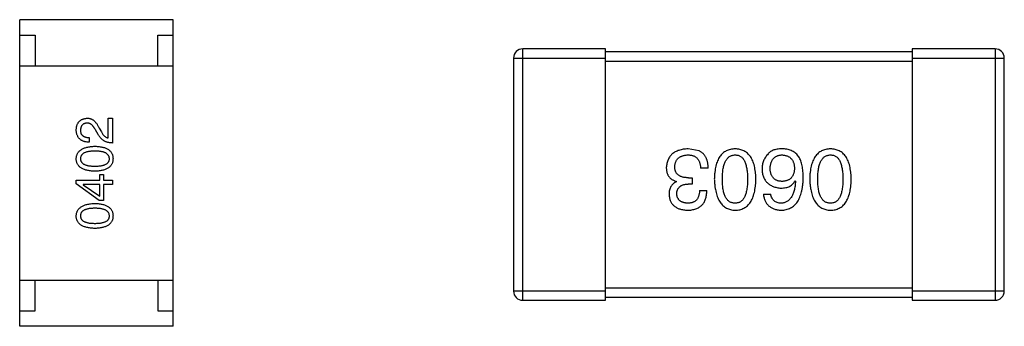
# Model space of a CAD drawing. Header units: inches. Extents: x -100 to 126, y -58 to 58.
# Tile 35 of 118: x 84.75 to 87.96, y -36.38 to -35.38. Entities that reach past the tile are written whole.
import ezdxf

# ---------------------------------------------------------------- set-up
doc = ezdxf.new("R2010")
doc.units = ezdxf.units.IN
doc.header["$LTSCALE"] = 1.21
doc.header["$MEASUREMENT"] = 0
doc.layers.get('0').update_dxf_attribs({"linetype": 'CONTINUOUS'})

msp = doc.modelspace()

# ---------------------------------------------------------------- linework, layer by layer
at = {"color": 7, "linetype": 'Continuous'}
for p, q in [((85.2485, -35.3841), (84.7485, -35.3841)), ((84.7485, -36.3841), (84.7485, -35.3841)), ((85.2485, -36.3841), (85.2485, -35.3841)), ((84.7485, -35.4341), (84.7985, -35.4341)), ((84.7985, -35.4341), (84.7985, -35.5341)), ((85.1985, -35.4341), (85.2485, -35.4341)), ((85.1985, -35.5341), (85.1985, -35.4341)), ((86.6585, -35.4793), (86.3885, -35.4793)), ((86.3885, -36.2993), (86.3885, -35.4793)), ((86.6585, -36.2993), (86.6585, -35.4793)), ((87.6585, -35.4893), (86.6585, -35.4893)), ((87.9285, -35.4793), (87.6585, -35.4793)), ((87.6585, -35.4793), (87.6585, -36.2993)), ((87.9285, -35.4793), (87.9285, -36.2993)), ((84.7485, -35.5341), (85.2485, -35.5341)), ((86.3585, -35.5093), (86.6585, -35.5093)), ((86.3585, -35.5093), (86.3585, -36.2693)), ((86.6585, -35.5193), (87.6585, -35.5193)), ((87.6585, -35.5093), (87.9585, -35.5093)), ((87.9585, -36.2693), (87.9585, -35.5093)), ((85.0371, -35.7056), (85.0508, -35.7056)), ((85.0371, -35.7699), (85.0371, -35.7056)), ((85.0508, -35.7056), (85.0508, -35.7863)), ((85.0043, -35.7587), (84.9951, -35.743)), ((85.0076, -35.7378), (85.0148, -35.7502)), ((84.9754, -35.7686), (84.9754, -35.7837)), ((86.9637, -35.8121), (86.9277, -35.8055)), ((86.9932, -35.8689), (86.9681, -35.8689)), ((84.9328, -35.9072), (85.0095, -35.9072)), ((84.9328, -35.9197), (84.9328, -35.9072)), ((85.0076, -35.9735), (84.9328, -35.9197)), ((85.0095, -35.8895), (85.022, -35.8895)), ((85.0095, -35.9072), (85.0095, -35.8895)), ((85.022, -35.8895), (85.022, -35.9072)), ((85.022, -35.9072), (85.0508, -35.9072)), ((85.0508, -35.9072), (85.0508, -35.9217)), ((86.8894, -35.9126), (86.8894, -35.9116)), ((86.9287, -35.8995), (86.9408, -35.8995)), ((86.9408, -35.8995), (86.9408, -35.9203)), ((87.2768, -35.9094), (87.2779, -35.9105)), ((85.0095, -35.9217), (84.9557, -35.9217)), ((84.9557, -35.9217), (84.9557, -35.9223)), ((84.9557, -35.9223), (85.0095, -35.9597)), ((85.0095, -35.9597), (85.0095, -35.9217)), ((85.0508, -35.9217), (85.022, -35.9217)), ((85.022, -35.9217), (85.022, -35.9735)), ((86.9408, -35.9203), (86.9277, -35.9203)), ((86.9648, -35.9411), (86.9889, -35.9411)), ((85.022, -35.9735), (85.0076, -35.9735)), ((87.1729, -35.9531), (87.197, -35.9531)), ((84.7485, -36.2341), (85.2485, -36.2341)), ((84.7985, -36.3341), (84.7985, -36.2341)), ((85.1985, -36.2341), (85.1985, -36.3341)), ((86.6585, -36.2693), (86.3585, -36.2693)), ((87.6585, -36.2593), (86.6585, -36.2593)), ((87.9585, -36.2693), (87.6585, -36.2693)), ((86.3885, -36.2993), (86.6585, -36.2993)), ((86.6585, -36.2893), (87.6585, -36.2893)), ((87.6585, -36.2993), (87.9285, -36.2993)), ((84.7485, -36.3341), (84.7985, -36.3341)), ((85.1985, -36.3341), (85.2485, -36.3341)), ((85.2485, -36.3841), (84.7485, -36.3841))]:
    msp.add_line(p, q, dxfattribs=at)
for centre, start, end in [((86.3885, -35.5093), 89.9999, 179.9999), ((87.9285, -35.5093), 359.9999, 89.9999), ((86.3885, -36.2693), 179.9999, 269.9999), ((87.9285, -36.2693), 269.9999, 359.9999)]:
    msp.add_arc(centre, 0.03, start, end, dxfattribs=at)
for points, knots in [([(84.9328, -35.743), (84.9329, -35.7416), (84.9331, -35.7388), (84.9337, -35.7347), (84.9346, -35.731), (84.9357, -35.7274), (84.937, -35.7242), (84.9386, -35.7211), (84.9405, -35.7184), (84.9426, -35.7159), (84.9449, -35.7137), (84.9475, -35.7117), (84.9504, -35.7101), (84.9535, -35.7086), (84.9568, -35.7075), (84.9604, -35.7066), (84.9642, -35.706), (84.9669, -35.7057), (84.9682, -35.7056)], [0, 0, 0, 0, 0.074847, 0.14558, 0.212628, 0.276599, 0.337792, 0.396608, 0.453638, 0.509854, 0.565589, 0.621545, 0.678777, 0.737222, 0.798388, 0.862259, 0.929312, 1, 1, 1, 1]), ([(84.9676, -35.7214), (84.9667, -35.7214), (84.9651, -35.7216), (84.9628, -35.722), (84.9606, -35.7226), (84.9586, -35.7233), (84.9568, -35.7242), (84.9551, -35.7253), (84.9535, -35.7265), (84.9521, -35.7279), (84.9509, -35.7295), (84.9498, -35.7312), (84.9489, -35.7331), (84.9481, -35.7352), (84.9475, -35.7374), (84.947, -35.7398), (84.9467, -35.7423), (84.9466, -35.7441), (84.9466, -35.745)], [0, 0, 0, 0, 0.069456, 0.136175, 0.198596, 0.258993, 0.316838, 0.37342, 0.428889, 0.48454, 0.540119, 0.597644, 0.65702, 0.718534, 0.783117, 0.851564, 0.923888, 1, 1, 1, 1]), ([(84.9951, -35.743), (84.9946, -35.7421), (84.9937, -35.7403), (84.9921, -35.7377), (84.9906, -35.7353), (84.989, -35.7331), (84.9874, -35.7311), (84.9857, -35.7292), (84.9841, -35.7276), (84.9823, -35.7261), (84.9806, -35.7248), (84.9788, -35.7238), (84.977, -35.7229), (84.9752, -35.7222), (84.9733, -35.7217), (84.9714, -35.7214), (84.9695, -35.7213), (84.9682, -35.7213), (84.9676, -35.7214)], [0, 0, 0, 0, 0.084365, 0.165386, 0.24176, 0.314729, 0.38433, 0.449952, 0.513164, 0.5734, 0.630824, 0.68644, 0.740136, 0.792605, 0.844515, 0.896112, 0.947763, 1, 1, 1, 1]), ([(84.9682, -35.7056), (84.9692, -35.7056), (84.9712, -35.7055), (84.9741, -35.7058), (84.977, -35.7063), (84.9798, -35.7071), (84.9825, -35.7082), (84.9852, -35.7095), (84.9877, -35.7111), (84.9902, -35.713), (84.9927, -35.7151), (84.995, -35.7176), (84.9973, -35.7203), (84.9995, -35.7232), (85.0016, -35.7265), (85.0037, -35.73), (85.0057, -35.7338), (85.0069, -35.7364), (85.0076, -35.7378)], [0, 0, 0, 0, 0.055083, 0.109453, 0.162685, 0.21614, 0.26961, 0.324284, 0.380202, 0.437433, 0.497084, 0.559152, 0.624288, 0.692446, 0.763862, 0.838743, 0.917269, 1, 1, 1, 1]), ([(84.9754, -35.7837), (84.9738, -35.7836), (84.9705, -35.7835), (84.9658, -35.783), (84.9614, -35.7821), (84.9573, -35.781), (84.9535, -35.7795), (84.9501, -35.7777), (84.9469, -35.7756), (84.9441, -35.7732), (84.9415, -35.7705), (84.9393, -35.7675), (84.9375, -35.7641), (84.9359, -35.7605), (84.9346, -35.7566), (84.9337, -35.7523), (84.933, -35.7478), (84.9329, -35.7446), (84.9328, -35.743)], [0, 0, 0, 0, 0.074935, 0.145873, 0.212498, 0.27598, 0.33603, 0.394042, 0.450372, 0.505546, 0.560812, 0.616481, 0.673265, 0.732328, 0.7938, 0.858943, 0.92718, 1, 1, 1, 1]), ([(84.9466, -35.745), (84.9466, -35.7459), (84.9466, -35.7477), (84.947, -35.7503), (84.9475, -35.7528), (84.9483, -35.7551), (84.9493, -35.7571), (84.9506, -35.7591), (84.9521, -35.7608), (84.9538, -35.7624), (84.9557, -35.7638), (84.9579, -35.765), (84.9602, -35.766), (84.9628, -35.7669), (84.9657, -35.7676), (84.9687, -35.7681), (84.972, -35.7685), (84.9743, -35.7685), (84.9754, -35.7686)], [0, 0, 0, 0, 0.065945, 0.127767, 0.186553, 0.242898, 0.297728, 0.351599, 0.404854, 0.459191, 0.515338, 0.573322, 0.634405, 0.698538, 0.767039, 0.84022, 0.917406, 1, 1, 1, 1]), ([(85.0508, -35.7863), (85.0495, -35.7862), (85.0469, -35.7861), (85.0431, -35.7857), (85.0394, -35.7852), (85.0359, -35.7844), (85.0325, -35.7834), (85.0292, -35.7821), (85.0261, -35.7807), (85.0231, -35.7791), (85.0202, -35.7773), (85.0176, -35.7752), (85.015, -35.773), (85.0126, -35.7705), (85.0103, -35.7679), (85.0081, -35.765), (85.0061, -35.762), (85.0049, -35.7598), (85.0043, -35.7587)], [0, 0, 0, 0, 0.069512, 0.136307, 0.201431, 0.265186, 0.327322, 0.388242, 0.448098, 0.507757, 0.566952, 0.626243, 0.686026, 0.745963, 0.807549, 0.869906, 0.934172, 1, 1, 1, 1]), ([(85.0148, -35.7502), (85.0156, -35.7516), (85.0171, -35.7543), (85.0197, -35.758), (85.0224, -35.7613), (85.0251, -35.764), (85.028, -35.7662), (85.0309, -35.768), (85.0339, -35.7693), (85.036, -35.7697), (85.0371, -35.7699)], [0, 0, 0, 0, 0.158292, 0.304606, 0.440272, 0.565336, 0.681745, 0.791834, 0.896966, 1, 1, 1, 1]), ([(84.9328, -35.8376), (84.9329, -35.836), (84.9331, -35.8329), (84.9339, -35.8285), (84.9353, -35.8244), (84.937, -35.8205), (84.9392, -35.8169), (84.9419, -35.8136), (84.9451, -35.8107), (84.9487, -35.808), (84.9528, -35.8056), (84.9573, -35.8034), (84.9623, -35.8016), (84.9677, -35.8001), (84.9736, -35.7989), (84.9799, -35.7979), (84.9867, -35.7972), (84.9914, -35.797), (84.9938, -35.7969)], [0, 0, 0, 0, 0.057415, 0.112361, 0.16496, 0.216437, 0.267441, 0.318839, 0.371478, 0.426325, 0.483626, 0.544235, 0.608673, 0.677374, 0.750405, 0.828394, 0.911525, 1, 1, 1, 1]), ([(84.9938, -35.8127), (84.9919, -35.8127), (84.9882, -35.8127), (84.9828, -35.813), (84.9778, -35.8135), (84.9732, -35.8141), (84.969, -35.815), (84.9651, -35.8161), (84.9616, -35.8173), (84.9584, -35.8188), (84.9556, -35.8205), (84.9532, -35.8223), (84.9512, -35.8244), (84.9495, -35.8266), (84.9481, -35.8291), (84.9472, -35.8317), (84.9467, -35.8346), (84.9466, -35.8366), (84.9466, -35.8376)], [0, 0, 0, 0, 0.095719, 0.185854, 0.269738, 0.347952, 0.420315, 0.487894, 0.550245, 0.608186, 0.662454, 0.713283, 0.761375, 0.808209, 0.854301, 0.901312, 0.949396, 1, 1, 1, 1]), ([(84.9938, -35.7969), (84.9961, -35.797), (85.0007, -35.7972), (85.0073, -35.7978), (85.0135, -35.7987), (85.0193, -35.7999), (85.0245, -35.8014), (85.0294, -35.8032), (85.0338, -35.8052), (85.0377, -35.8076), (85.0412, -35.8103), (85.0442, -35.8133), (85.0468, -35.8166), (85.049, -35.8203), (85.0506, -35.8242), (85.0518, -35.8284), (85.0526, -35.8329), (85.0527, -35.836), (85.0528, -35.8376)], [0, 0, 0, 0, 0.08769, 0.170218, 0.24749, 0.319818, 0.387758, 0.451391, 0.511445, 0.568185, 0.622681, 0.67526, 0.726746, 0.778428, 0.830764, 0.884397, 0.940866, 1, 1, 1, 1]), ([(85.041, -35.8376), (85.0409, -35.8366), (85.0408, -35.8346), (85.0402, -35.8317), (85.0392, -35.8291), (85.0378, -35.8266), (85.0361, -35.8244), (85.0341, -35.8223), (85.0316, -35.8205), (85.0288, -35.8188), (85.0257, -35.8173), (85.0222, -35.8161), (85.0183, -35.815), (85.0141, -35.8142), (85.0095, -35.8135), (85.0046, -35.813), (84.9993, -35.8127), (84.9957, -35.8127), (84.9938, -35.8127)], [0, 0, 0, 0, 0.050879, 0.099377, 0.146973, 0.193618, 0.240619, 0.289461, 0.34047, 0.395283, 0.453059, 0.515633, 0.582666, 0.655287, 0.732971, 0.815933, 0.905166, 1, 1, 1, 1]), ([(86.9277, -35.8055), (86.9249, -35.8057), (86.9196, -35.8059), (86.9118, -35.8068), (86.9046, -35.8083), (86.8979, -35.8101), (86.8917, -35.8123), (86.8859, -35.8151), (86.8807, -35.8182), (86.876, -35.8218), (86.8718, -35.8259), (86.8681, -35.8304), (86.8648, -35.8354), (86.8622, -35.8408), (86.86, -35.8467), (86.8583, -35.853), (86.8571, -35.8597), (86.8568, -35.8644), (86.8566, -35.8667)], [0, 0, 0, 0, 0.078078, 0.151942, 0.221594, 0.28726, 0.350176, 0.409768, 0.467648, 0.523784, 0.578904, 0.634014, 0.689819, 0.746826, 0.805875, 0.867063, 0.931764, 1, 1, 1, 1]), ([(86.9932, -35.8689), (86.9932, -35.8672), (86.993, -35.8637), (86.9926, -35.8586), (86.9919, -35.8537), (86.991, -35.849), (86.9899, -35.8446), (86.9887, -35.8405), (86.9871, -35.8366), (86.9854, -35.8329), (86.9834, -35.8294), (86.9813, -35.8262), (86.9789, -35.8233), (86.9763, -35.8205), (86.9735, -35.818), (86.9704, -35.8158), (86.9672, -35.8138), (86.9649, -35.8127), (86.9637, -35.8121)], [0, 0, 0, 0, 0.078937, 0.154495, 0.226898, 0.296844, 0.363348, 0.427781, 0.48946, 0.549586, 0.607902, 0.664733, 0.720805, 0.776157, 0.831175, 0.886736, 0.943094, 1, 1, 1, 1]), ([(87.0809, -35.8055), (87.0783, -35.8057), (87.0731, -35.8059), (87.0656, -35.8072), (87.0586, -35.8092), (87.052, -35.812), (87.046, -35.8155), (87.0405, -35.8198), (87.0355, -35.8249), (87.031, -35.8307), (87.027, -35.8373), (87.0235, -35.8446), (87.0205, -35.8526), (87.0181, -35.8615), (87.016, -35.871), (87.0146, -35.8813), (87.0135, -35.8924), (87.0133, -35.9), (87.0131, -35.9039)], [0, 0, 0, 0, 0.059134, 0.115603, 0.169236, 0.221572, 0.273254, 0.32474, 0.377319, 0.431815, 0.488555, 0.548609, 0.612242, 0.680182, 0.75251, 0.829782, 0.91231, 1, 1, 1, 1]), ([(87.1487, -35.9039), (87.1485, -35.9), (87.1483, -35.8924), (87.1472, -35.8813), (87.1458, -35.871), (87.1438, -35.8615), (87.1413, -35.8526), (87.1383, -35.8446), (87.1348, -35.8373), (87.1308, -35.8307), (87.1263, -35.8248), (87.1213, -35.8198), (87.1158, -35.8155), (87.1098, -35.812), (87.1032, -35.8092), (87.0962, -35.8072), (87.0887, -35.8059), (87.0836, -35.8057), (87.0809, -35.8055)], [0, 0, 0, 0, 0.087693, 0.170223, 0.247496, 0.319826, 0.387768, 0.451403, 0.511459, 0.568358, 0.622671, 0.675251, 0.726739, 0.778422, 0.830759, 0.884394, 0.940865, 1, 1, 1, 1]), ([(87.1883, -35.8219), (87.1867, -35.8237), (87.1836, -35.8271), (87.1796, -35.8327), (87.1762, -35.8385), (87.1734, -35.8446), (87.1712, -35.8509), (87.1697, -35.8574), (87.1688, -35.8642), (87.1686, -35.8688), (87.1686, -35.8711)], [0, 0, 0, 0, 0.129393, 0.255335, 0.378531, 0.500878, 0.622934, 0.746191, 0.87096, 1, 1, 1, 1]), ([(87.2374, -35.8055), (87.2346, -35.8055), (87.2292, -35.8054), (87.2214, -35.806), (87.2143, -35.8072), (87.2077, -35.8089), (87.2019, -35.8113), (87.1967, -35.8142), (87.192, -35.8177), (87.1895, -35.8205), (87.1883, -35.8219)], [0, 0, 0, 0, 0.156782, 0.301945, 0.436395, 0.561474, 0.678489, 0.78853, 0.894967, 1, 1, 1, 1]), ([(87.2888, -35.8318), (87.2873, -35.8298), (87.2844, -35.8258), (87.2792, -35.8206), (87.2735, -35.8162), (87.2672, -35.8125), (87.2605, -35.8096), (87.2533, -35.8075), (87.2455, -35.806), (87.2402, -35.8057), (87.2374, -35.8055)], [0, 0, 0, 0, 0.125033, 0.246266, 0.36603, 0.485265, 0.606781, 0.732144, 0.862551, 1, 1, 1, 1]), ([(87.3918, -35.8055), (87.3891, -35.8057), (87.3839, -35.8059), (87.3764, -35.8072), (87.3694, -35.8092), (87.3629, -35.812), (87.3569, -35.8155), (87.3514, -35.8198), (87.3464, -35.8249), (87.3419, -35.8307), (87.3379, -35.8373), (87.3344, -35.8446), (87.3314, -35.8526), (87.3289, -35.8615), (87.3269, -35.871), (87.3254, -35.8813), (87.3244, -35.8924), (87.3241, -35.9), (87.324, -35.9039)], [0, 0, 0, 0, 0.059134, 0.115603, 0.169236, 0.221572, 0.273254, 0.32474, 0.377319, 0.431815, 0.488555, 0.548609, 0.612242, 0.680182, 0.75251, 0.829782, 0.91231, 1, 1, 1, 1]), ([(87.4595, -35.9039), (87.4594, -35.9), (87.4591, -35.8924), (87.4581, -35.8813), (87.4566, -35.871), (87.4546, -35.8615), (87.4521, -35.8526), (87.4491, -35.8446), (87.4457, -35.8373), (87.4416, -35.8307), (87.4372, -35.8248), (87.4322, -35.8198), (87.4267, -35.8155), (87.4206, -35.812), (87.4141, -35.8092), (87.4071, -35.8072), (87.3996, -35.8059), (87.3944, -35.8057), (87.3918, -35.8055)], [0, 0, 0, 0, 0.087693, 0.170223, 0.247496, 0.319826, 0.387768, 0.451403, 0.511459, 0.568358, 0.622671, 0.675251, 0.726739, 0.778422, 0.830759, 0.884394, 0.940865, 1, 1, 1, 1]), ([(84.9938, -35.8782), (84.9913, -35.8782), (84.9866, -35.878), (84.9798, -35.8774), (84.9734, -35.8765), (84.9675, -35.8753), (84.962, -35.8738), (84.957, -35.872), (84.9525, -35.8699), (84.9484, -35.8675), (84.9448, -35.8648), (84.9416, -35.8618), (84.939, -35.8585), (84.9368, -35.8549), (84.9351, -35.851), (84.9338, -35.8468), (84.933, -35.8423), (84.9329, -35.8392), (84.9328, -35.8376)], [0, 0, 0, 0, 0.088823, 0.172287, 0.250296, 0.323438, 0.392244, 0.456221, 0.516635, 0.573871, 0.628, 0.680335, 0.731489, 0.782557, 0.834044, 0.886738, 0.942089, 1, 1, 1, 1]), ([(84.9466, -35.8376), (84.9466, -35.8386), (84.9467, -35.8405), (84.9472, -35.8433), (84.9481, -35.8458), (84.9495, -35.8482), (84.9512, -35.8504), (84.9532, -35.8525), (84.9556, -35.8543), (84.9584, -35.8559), (84.9616, -35.8573), (84.9651, -35.8585), (84.969, -35.8595), (84.9732, -35.8604), (84.9778, -35.861), (84.9828, -35.8615), (84.9882, -35.8618), (84.9919, -35.8618), (84.9938, -35.8618)], [0, 0, 0, 0, 0.049764, 0.097007, 0.143217, 0.188577, 0.235116, 0.282997, 0.333719, 0.387776, 0.445989, 0.508679, 0.576563, 0.649481, 0.728235, 0.812722, 0.903548, 1, 1, 1, 1]), ([(84.9938, -35.8618), (84.9957, -35.8618), (84.9994, -35.8618), (85.0047, -35.8615), (85.0097, -35.861), (85.0143, -35.8604), (85.0186, -35.8595), (85.0225, -35.8585), (85.026, -35.8573), (85.0291, -35.8559), (85.0319, -35.8543), (85.0344, -35.8525), (85.0364, -35.8504), (85.0381, -35.8482), (85.0394, -35.8459), (85.0403, -35.8433), (85.0409, -35.8405), (85.041, -35.8386), (85.041, -35.8376)], [0, 0, 0, 0, 0.096457, 0.187288, 0.27178, 0.350132, 0.423455, 0.491343, 0.554037, 0.612253, 0.666313, 0.717038, 0.764921, 0.811214, 0.856775, 0.902988, 0.950234, 1, 1, 1, 1]), ([(85.0528, -35.8376), (85.0527, -35.8392), (85.0526, -35.8423), (85.0518, -35.8468), (85.0506, -35.851), (85.049, -35.8549), (85.0468, -35.8585), (85.0442, -35.8618), (85.0412, -35.8648), (85.0377, -35.8675), (85.0338, -35.8699), (85.0294, -35.872), (85.0245, -35.8738), (85.0193, -35.8753), (85.0135, -35.8765), (85.0073, -35.8774), (85.0007, -35.878), (84.9961, -35.8782), (84.9938, -35.8782)], [0, 0, 0, 0, 0.059135, 0.115606, 0.169241, 0.221578, 0.273261, 0.324749, 0.377329, 0.431642, 0.488541, 0.548597, 0.612232, 0.680174, 0.752504, 0.829777, 0.912307, 1, 1, 1, 1]), ([(86.8839, -35.8635), (86.884, -35.862), (86.8843, -35.8592), (86.885, -35.855), (86.886, -35.8512), (86.8874, -35.8476), (86.889, -35.8442), (86.8909, -35.8411), (86.8931, -35.8384), (86.8956, -35.8358), (86.8985, -35.8335), (86.9016, -35.8315), (86.9051, -35.8298), (86.9088, -35.8283), (86.9128, -35.8272), (86.9171, -35.8262), (86.9217, -35.8255), (86.9249, -35.8253), (86.9266, -35.8252)], [0, 0, 0, 0, 0.068514, 0.133941, 0.195994, 0.255362, 0.312994, 0.369441, 0.424687, 0.480522, 0.537148, 0.594801, 0.654411, 0.716817, 0.781981, 0.850498, 0.923306, 1, 1, 1, 1]), ([(86.9266, -35.8252), (86.9282, -35.8252), (86.9314, -35.8253), (86.936, -35.8258), (86.9403, -35.8267), (86.9443, -35.8279), (86.948, -35.8294), (86.9514, -35.8313), (86.9544, -35.8335), (86.9572, -35.8361), (86.9597, -35.839), (86.9618, -35.8423), (86.9637, -35.8459), (86.9652, -35.8499), (86.9664, -35.8542), (86.9673, -35.8588), (86.9679, -35.8637), (86.968, -35.8672), (86.9681, -35.8689)], [0, 0, 0, 0, 0.071272, 0.13882, 0.201858, 0.262757, 0.320043, 0.376709, 0.431462, 0.486034, 0.541209, 0.597703, 0.65589, 0.717768, 0.782056, 0.850407, 0.92277, 1, 1, 1, 1]), ([(87.0394, -35.9039), (87.0394, -35.9008), (87.0395, -35.8947), (87.0399, -35.8859), (87.0407, -35.8777), (87.0419, -35.8701), (87.0433, -35.863), (87.0451, -35.8566), (87.0472, -35.8507), (87.0496, -35.8455), (87.0524, -35.8408), (87.0555, -35.8368), (87.0589, -35.8333), (87.0627, -35.8305), (87.0668, -35.8282), (87.0712, -35.8266), (87.0759, -35.8255), (87.0792, -35.8253), (87.0809, -35.8252)], [0, 0, 0, 0, 0.094834, 0.184067, 0.267029, 0.344713, 0.417334, 0.484367, 0.546941, 0.604717, 0.65953, 0.710539, 0.759381, 0.806382, 0.853027, 0.900623, 0.949121, 1, 1, 1, 1]), ([(87.0809, -35.8252), (87.0825, -35.8253), (87.0857, -35.8254), (87.0904, -35.8263), (87.0947, -35.8278), (87.0987, -35.8301), (87.1024, -35.8329), (87.1057, -35.8363), (87.1087, -35.8403), (87.1114, -35.845), (87.1137, -35.8502), (87.1158, -35.8561), (87.1175, -35.8626), (87.1189, -35.8696), (87.12, -35.8773), (87.1208, -35.8857), (87.1213, -35.8946), (87.1213, -35.9007), (87.1213, -35.9039)], [0, 0, 0, 0, 0.049766, 0.097012, 0.143225, 0.188786, 0.235079, 0.282962, 0.333687, 0.387747, 0.445963, 0.508657, 0.576545, 0.649868, 0.72822, 0.812712, 0.903543, 1, 1, 1, 1]), ([(87.1948, -35.87), (87.1949, -35.8683), (87.1951, -35.8649), (87.1958, -35.8601), (87.1968, -35.8555), (87.1979, -35.8513), (87.1994, -35.8474), (87.2011, -35.8438), (87.2031, -35.8405), (87.2054, -35.8375), (87.2079, -35.8348), (87.2107, -35.8325), (87.2138, -35.8305), (87.2172, -35.8287), (87.2207, -35.8274), (87.2246, -35.8263), (87.2287, -35.8256), (87.2316, -35.8253), (87.2331, -35.8252)], [0, 0, 0, 0, 0.078863, 0.153308, 0.223539, 0.289857, 0.35341, 0.413572, 0.471721, 0.528235, 0.584279, 0.638781, 0.69466, 0.751251, 0.809198, 0.869697, 0.933318, 1, 1, 1, 1]), ([(87.2331, -35.8252), (87.2347, -35.8253), (87.2378, -35.8254), (87.2422, -35.8261), (87.2465, -35.827), (87.2504, -35.8283), (87.254, -35.8299), (87.2574, -35.8318), (87.2604, -35.834), (87.2631, -35.8367), (87.2657, -35.8396), (87.2678, -35.8428), (87.2697, -35.8464), (87.2713, -35.8503), (87.2725, -35.8545), (87.2735, -35.859), (87.2743, -35.8639), (87.2745, -35.8672), (87.2746, -35.8689)], [0, 0, 0, 0, 0.070403, 0.137196, 0.200053, 0.260887, 0.31876, 0.37535, 0.430743, 0.485927, 0.541678, 0.598832, 0.657726, 0.719441, 0.783504, 0.851852, 0.923533, 1, 1, 1, 1]), ([(87.303, -35.8995), (87.303, -35.896), (87.3029, -35.8891), (87.3022, -35.8791), (87.3012, -35.8697), (87.2995, -35.8609), (87.2976, -35.8527), (87.2952, -35.8451), (87.2923, -35.8381), (87.2899, -35.8339), (87.2888, -35.8318)], [0, 0, 0, 0, 0.151498, 0.29521, 0.430242, 0.557137, 0.677306, 0.790845, 0.898111, 1, 1, 1, 1]), ([(87.3502, -35.9039), (87.3503, -35.9008), (87.3503, -35.8947), (87.3508, -35.8859), (87.3516, -35.8777), (87.3527, -35.8701), (87.3542, -35.863), (87.356, -35.8566), (87.358, -35.8507), (87.3605, -35.8455), (87.3632, -35.8408), (87.3664, -35.8368), (87.3697, -35.8333), (87.3735, -35.8305), (87.3776, -35.8282), (87.3821, -35.8266), (87.3868, -35.8255), (87.3901, -35.8253), (87.3918, -35.8252)], [0, 0, 0, 0, 0.094834, 0.184067, 0.267029, 0.344713, 0.417334, 0.484367, 0.546941, 0.604717, 0.65953, 0.710539, 0.759381, 0.806382, 0.853027, 0.900623, 0.949121, 1, 1, 1, 1]), ([(87.3918, -35.8252), (87.3934, -35.8253), (87.3966, -35.8254), (87.4012, -35.8263), (87.4056, -35.8278), (87.4095, -35.8301), (87.4132, -35.8329), (87.4166, -35.8363), (87.4196, -35.8403), (87.4222, -35.845), (87.4246, -35.8502), (87.4267, -35.8561), (87.4283, -35.8626), (87.4298, -35.8696), (87.4309, -35.8773), (87.4316, -35.8857), (87.4321, -35.8946), (87.4322, -35.9007), (87.4322, -35.9039)], [0, 0, 0, 0, 0.049766, 0.097012, 0.143225, 0.188786, 0.235079, 0.282962, 0.333687, 0.387747, 0.445963, 0.508657, 0.576545, 0.649868, 0.72822, 0.812712, 0.903543, 1, 1, 1, 1]), ([(86.8566, -35.8667), (86.8566, -35.8682), (86.8567, -35.871), (86.8571, -35.875), (86.8577, -35.8789), (86.8586, -35.8826), (86.8598, -35.8861), (86.8612, -35.8894), (86.8629, -35.8925), (86.8647, -35.8955), (86.8669, -35.8982), (86.8694, -35.9007), (86.8721, -35.903), (86.8751, -35.9051), (86.8783, -35.907), (86.8817, -35.9088), (86.8855, -35.9103), (86.8881, -35.9111), (86.8894, -35.9116)], [0, 0, 0, 0, 0.071215, 0.138707, 0.20396, 0.266995, 0.327734, 0.387609, 0.445602, 0.503345, 0.561136, 0.618597, 0.677672, 0.738255, 0.799989, 0.863961, 0.930555, 1, 1, 1, 1]), ([(86.9287, -35.8995), (86.9269, -35.8995), (86.9234, -35.8995), (86.9184, -35.899), (86.9136, -35.8984), (86.9092, -35.8973), (86.9052, -35.8961), (86.9014, -35.8946), (86.8981, -35.8927), (86.8951, -35.8906), (86.8925, -35.8882), (86.8902, -35.8855), (86.8882, -35.8825), (86.8866, -35.8792), (86.8854, -35.8757), (86.8845, -35.8719), (86.884, -35.8678), (86.884, -35.8649), (86.8839, -35.8635)], [0, 0, 0, 0, 0.082495, 0.159728, 0.232496, 0.300725, 0.365163, 0.425859, 0.483728, 0.538892, 0.592921, 0.646195, 0.699968, 0.754746, 0.811387, 0.870806, 0.933482, 1, 1, 1, 1]), ([(87.1686, -35.8711), (87.1687, -35.8735), (87.1689, -35.878), (87.1699, -35.8847), (87.1714, -35.8909), (87.1731, -35.8967), (87.1755, -35.9021), (87.1783, -35.907), (87.1815, -35.9116), (87.1852, -35.9157), (87.1893, -35.9194), (87.1939, -35.9227), (87.199, -35.9255), (87.2045, -35.928), (87.2104, -35.93), (87.2168, -35.9316), (87.2237, -35.9328), (87.2284, -35.9332), (87.2309, -35.9334)], [0, 0, 0, 0, 0.071527, 0.139094, 0.20346, 0.264939, 0.323904, 0.381383, 0.437591, 0.493343, 0.549401, 0.606085, 0.664838, 0.725424, 0.788712, 0.855452, 0.925772, 1, 1, 1, 1]), ([(87.2342, -35.9116), (87.2327, -35.9115), (87.2297, -35.9114), (87.2255, -35.9107), (87.2215, -35.9099), (87.2178, -35.9086), (87.2144, -35.9071), (87.2112, -35.9053), (87.2083, -35.9031), (87.2057, -35.9007), (87.2034, -35.8979), (87.2013, -35.8948), (87.1995, -35.8914), (87.198, -35.8877), (87.1968, -35.8837), (87.1958, -35.8795), (87.1951, -35.8748), (87.1949, -35.8717), (87.1948, -35.87)], [0, 0, 0, 0, 0.069884, 0.136529, 0.199638, 0.259844, 0.317774, 0.374356, 0.430026, 0.485148, 0.5409, 0.597889, 0.657472, 0.718614, 0.783613, 0.85129, 0.923712, 1, 1, 1, 1]), ([(87.2746, -35.8689), (87.2745, -35.8706), (87.2743, -35.8739), (87.2736, -35.8786), (87.2726, -35.883), (87.2713, -35.8871), (87.2698, -35.8909), (87.2679, -35.8944), (87.2659, -35.8976), (87.2634, -35.9004), (87.2608, -35.9029), (87.2578, -35.9051), (87.2546, -35.907), (87.251, -35.9085), (87.2472, -35.9098), (87.2431, -35.9107), (87.2387, -35.9114), (87.2357, -35.9115), (87.2342, -35.9116)], [0, 0, 0, 0, 0.076072, 0.148369, 0.216753, 0.281358, 0.342792, 0.401604, 0.458929, 0.514444, 0.569818, 0.625343, 0.681554, 0.739608, 0.800134, 0.863477, 0.929547, 1, 1, 1, 1]), ([(86.8894, -35.9126), (86.8875, -35.9136), (86.8838, -35.9155), (86.8788, -35.9192), (86.8746, -35.9235), (86.8712, -35.9285), (86.8686, -35.934), (86.8667, -35.9402), (86.8655, -35.947), (86.8654, -35.9517), (86.8654, -35.9542)], [0, 0, 0, 0, 0.125227, 0.244792, 0.361427, 0.478215, 0.59667, 0.722058, 0.856314, 1, 1, 1, 1]), ([(87.0131, -35.9039), (87.0133, -35.9079), (87.0137, -35.9157), (87.0148, -35.927), (87.0164, -35.9376), (87.0185, -35.9474), (87.021, -35.9564), (87.024, -35.9647), (87.0275, -35.9722), (87.0315, -35.979), (87.036, -35.985), (87.041, -35.9903), (87.0465, -35.9948), (87.0524, -35.9985), (87.0589, -36.0014), (87.0658, -36.0036), (87.0732, -36.0051), (87.0783, -36.0054), (87.0809, -36.0055)], [0, 0, 0, 0, 0.088475, 0.171606, 0.249595, 0.322626, 0.391327, 0.455765, 0.516374, 0.573675, 0.628522, 0.681161, 0.732559, 0.783563, 0.83504, 0.887639, 0.942585, 1, 1, 1, 1]), ([(87.0809, -35.9826), (87.0792, -35.9825), (87.076, -35.9824), (87.0712, -35.9815), (87.0668, -35.98), (87.0626, -35.9778), (87.0589, -35.975), (87.0555, -35.9716), (87.0524, -35.9675), (87.0496, -35.9629), (87.0472, -35.9576), (87.0451, -35.9517), (87.0433, -35.9453), (87.0419, -35.9382), (87.0407, -35.9305), (87.0399, -35.9222), (87.0395, -35.9132), (87.0394, -35.9071), (87.0394, -35.9039)], [0, 0, 0, 0, 0.050604, 0.098688, 0.145699, 0.191791, 0.238625, 0.286717, 0.337546, 0.391814, 0.449755, 0.512106, 0.579685, 0.652048, 0.730262, 0.814146, 0.904281, 1, 1, 1, 1]), ([(87.0809, -36.0055), (87.0836, -36.0054), (87.0887, -36.0052), (87.0962, -36.0039), (87.1032, -36.0018), (87.1098, -35.9989), (87.1158, -35.9953), (87.1213, -35.9908), (87.1263, -35.9856), (87.1308, -35.9796), (87.1348, -35.9728), (87.1383, -35.9652), (87.1413, -35.9569), (87.1437, -35.9478), (87.1458, -35.9379), (87.1472, -35.9273), (87.1483, -35.9159), (87.1485, -35.908), (87.1487, -35.9039)], [0, 0, 0, 0, 0.057911, 0.113262, 0.165956, 0.217443, 0.268511, 0.319665, 0.372, 0.426129, 0.483365, 0.543779, 0.607756, 0.676562, 0.749704, 0.827713, 0.911177, 1, 1, 1, 1]), ([(87.1213, -35.9039), (87.1213, -35.9071), (87.1213, -35.9132), (87.1208, -35.9222), (87.12, -35.9305), (87.119, -35.9382), (87.1175, -35.9452), (87.1158, -35.9517), (87.1137, -35.9576), (87.1114, -35.9628), (87.1087, -35.9675), (87.1057, -35.9716), (87.1023, -35.975), (87.0987, -35.9778), (87.0947, -35.98), (87.0904, -35.9815), (87.0857, -35.9824), (87.0825, -35.9825), (87.0809, -35.9826)], [0, 0, 0, 0, 0.096452, 0.187278, 0.271765, 0.350519, 0.423437, 0.491321, 0.554011, 0.612224, 0.666281, 0.717003, 0.764884, 0.811423, 0.856783, 0.902993, 0.950236, 1, 1, 1, 1]), ([(87.2309, -36.0055), (87.2337, -36.0054), (87.2392, -36.005), (87.2472, -36.0036), (87.2547, -36.0013), (87.2616, -35.9982), (87.2681, -35.9944), (87.2739, -35.9897), (87.2793, -35.9842), (87.284, -35.9779), (87.2883, -35.9709), (87.292, -35.963), (87.2952, -35.9544), (87.2978, -35.9449), (87.3, -35.9347), (87.3015, -35.9237), (87.3026, -35.9119), (87.3029, -35.9037), (87.303, -35.8995)], [0, 0, 0, 0, 0.058957, 0.115262, 0.16907, 0.221312, 0.273147, 0.324961, 0.377649, 0.432026, 0.488925, 0.549039, 0.612912, 0.680653, 0.753056, 0.830314, 0.912483, 1, 1, 1, 1]), ([(87.2309, -35.9334), (87.2335, -35.9334), (87.2386, -35.9332), (87.2459, -35.9321), (87.2526, -35.9302), (87.2588, -35.9276), (87.2643, -35.9242), (87.2691, -35.92), (87.2734, -35.915), (87.2756, -35.9113), (87.2768, -35.9094)], [0, 0, 0, 0, 0.144617, 0.279572, 0.40596, 0.526097, 0.64389, 0.760003, 0.877724, 1, 1, 1, 1]), ([(87.2779, -35.9105), (87.2777, -35.9133), (87.2773, -35.9188), (87.2762, -35.9267), (87.275, -35.9342), (87.2734, -35.9411), (87.2715, -35.9475), (87.2693, -35.9533), (87.2669, -35.9587), (87.2641, -35.9635), (87.2609, -35.9677), (87.2576, -35.9715), (87.2539, -35.9747), (87.2498, -35.9773), (87.2455, -35.9795), (87.2409, -35.9811), (87.236, -35.9822), (87.2326, -35.9825), (87.2309, -35.9826)], [0, 0, 0, 0, 0.089218, 0.173709, 0.252753, 0.326963, 0.397099, 0.462534, 0.524018, 0.582178, 0.637235, 0.689955, 0.741228, 0.791618, 0.841661, 0.892925, 0.945259, 1, 1, 1, 1]), ([(87.324, -35.9039), (87.3242, -35.9079), (87.3245, -35.9157), (87.3257, -35.927), (87.3273, -35.9376), (87.3293, -35.9474), (87.3319, -35.9564), (87.3349, -35.9647), (87.3384, -35.9722), (87.3424, -35.979), (87.3469, -35.985), (87.3519, -35.9903), (87.3573, -35.9948), (87.3633, -35.9985), (87.3698, -36.0014), (87.3767, -36.0036), (87.3841, -36.0051), (87.3892, -36.0054), (87.3918, -36.0055)], [0, 0, 0, 0, 0.088475, 0.171606, 0.249595, 0.322626, 0.391327, 0.455765, 0.516374, 0.573675, 0.628522, 0.681161, 0.732559, 0.783563, 0.83504, 0.887639, 0.942585, 1, 1, 1, 1]), ([(87.3918, -35.9826), (87.3901, -35.9825), (87.3868, -35.9824), (87.3821, -35.9815), (87.3776, -35.98), (87.3735, -35.9778), (87.3698, -35.975), (87.3663, -35.9716), (87.3633, -35.9675), (87.3605, -35.9629), (87.358, -35.9576), (87.3559, -35.9517), (87.3542, -35.9453), (87.3527, -35.9382), (87.3516, -35.9305), (87.3508, -35.9222), (87.3503, -35.9132), (87.3503, -35.9071), (87.3502, -35.9039)], [0, 0, 0, 0, 0.050604, 0.098688, 0.145699, 0.191791, 0.238625, 0.286717, 0.337546, 0.391814, 0.449755, 0.512106, 0.579685, 0.652048, 0.730262, 0.814146, 0.904281, 1, 1, 1, 1]), ([(87.3918, -36.0055), (87.3944, -36.0054), (87.3996, -36.0052), (87.4071, -36.0039), (87.4141, -36.0018), (87.4206, -35.9989), (87.4267, -35.9953), (87.4322, -35.9908), (87.4372, -35.9856), (87.4417, -35.9796), (87.4457, -35.9728), (87.4491, -35.9652), (87.4521, -35.9569), (87.4546, -35.9478), (87.4566, -35.9379), (87.4581, -35.9273), (87.4591, -35.9159), (87.4594, -35.908), (87.4595, -35.9039)], [0, 0, 0, 0, 0.057911, 0.113262, 0.165956, 0.217443, 0.268511, 0.319665, 0.372, 0.426129, 0.483365, 0.543779, 0.607756, 0.676562, 0.749704, 0.827713, 0.911177, 1, 1, 1, 1]), ([(87.4322, -35.9039), (87.4322, -35.9071), (87.4321, -35.9132), (87.4316, -35.9222), (87.4309, -35.9305), (87.4298, -35.9382), (87.4283, -35.9452), (87.4267, -35.9517), (87.4246, -35.9576), (87.4222, -35.9628), (87.4196, -35.9675), (87.4166, -35.9716), (87.4132, -35.975), (87.4096, -35.9778), (87.4056, -35.98), (87.4012, -35.9815), (87.3966, -35.9824), (87.3934, -35.9825), (87.3918, -35.9826)], [0, 0, 0, 0, 0.096452, 0.187278, 0.271765, 0.350519, 0.423437, 0.491321, 0.554011, 0.612224, 0.666281, 0.717003, 0.764884, 0.811423, 0.856783, 0.902993, 0.950236, 1, 1, 1, 1]), ([(86.8905, -35.952), (86.8906, -35.9508), (86.8907, -35.9483), (86.8912, -35.9448), (86.892, -35.9416), (86.8931, -35.9386), (86.8945, -35.9357), (86.8962, -35.9332), (86.8981, -35.9308), (86.9003, -35.9287), (86.9028, -35.9268), (86.9055, -35.9252), (86.9085, -35.9238), (86.9118, -35.9226), (86.9154, -35.9217), (86.9193, -35.921), (86.9234, -35.9205), (86.9262, -35.9204), (86.9277, -35.9203)], [0, 0, 0, 0, 0.067741, 0.131599, 0.192143, 0.249977, 0.306453, 0.361639, 0.416449, 0.471489, 0.527582, 0.584873, 0.644974, 0.70814, 0.77492, 0.845909, 0.920585, 1, 1, 1, 1]), ([(86.9266, -35.9826), (86.9252, -35.9825), (86.9225, -35.9824), (86.9187, -35.9819), (86.915, -35.9812), (86.9116, -35.9804), (86.9085, -35.9792), (86.9056, -35.9778), (86.903, -35.9763), (86.9006, -35.9745), (86.8984, -35.9724), (86.8966, -35.9701), (86.8949, -35.9677), (86.8935, -35.965), (86.8924, -35.962), (86.8915, -35.9589), (86.8908, -35.9555), (86.8906, -35.9532), (86.8905, -35.952)], [0, 0, 0, 0, 0.078051, 0.151197, 0.220412, 0.286742, 0.34933, 0.409464, 0.467368, 0.52298, 0.578639, 0.633998, 0.690142, 0.746855, 0.805868, 0.867776, 0.932345, 1, 1, 1, 1]), ([(86.9255, -36.0055), (86.928, -36.0055), (86.9329, -36.0053), (86.94, -36.0044), (86.9466, -36.0031), (86.9527, -36.0012), (86.9584, -35.9989), (86.9636, -35.9961), (86.9683, -35.9928), (86.9725, -35.9889), (86.9763, -35.9847), (86.9796, -35.9799), (86.9823, -35.9746), (86.9846, -35.9688), (86.9864, -35.9625), (86.9877, -35.9558), (86.9886, -35.9486), (86.9888, -35.9436), (86.9889, -35.9411)], [0, 0, 0, 0, 0.073232, 0.142595, 0.207997, 0.270074, 0.329156, 0.386529, 0.441846, 0.496976, 0.551877, 0.607941, 0.665637, 0.725446, 0.788542, 0.855101, 0.925196, 1, 1, 1, 1]), ([(86.9648, -35.9411), (86.9647, -35.9427), (86.9646, -35.946), (86.964, -35.9507), (86.9632, -35.9551), (86.9621, -35.9592), (86.9607, -35.9629), (86.959, -35.9663), (86.957, -35.9695), (86.9548, -35.9723), (86.9522, -35.9747), (86.9494, -35.9768), (86.9463, -35.9786), (86.9429, -35.9801), (86.9392, -35.9812), (86.9352, -35.982), (86.931, -35.9825), (86.9281, -35.9826), (86.9266, -35.9826)], [0, 0, 0, 0, 0.078134, 0.15164, 0.221358, 0.286689, 0.348614, 0.407697, 0.464247, 0.520153, 0.574432, 0.629291, 0.684538, 0.742032, 0.801329, 0.863637, 0.930123, 1, 1, 1, 1]), ([(84.9328, -36.0241), (84.9329, -36.0225), (84.9331, -36.0195), (84.9339, -36.015), (84.9353, -36.0109), (84.937, -36.007), (84.9392, -36.0034), (84.9419, -36.0002), (84.9451, -35.9972), (84.9487, -35.9945), (84.9528, -35.9921), (84.9573, -35.99), (84.9623, -35.9881), (84.9677, -35.9866), (84.9736, -35.9854), (84.9799, -35.9844), (84.9867, -35.9838), (84.9914, -35.9835), (84.9938, -35.9834)], [0, 0, 0, 0, 0.057415, 0.112361, 0.16496, 0.216437, 0.267441, 0.318839, 0.371478, 0.426325, 0.483626, 0.544235, 0.608673, 0.677374, 0.750405, 0.828394, 0.911525, 1, 1, 1, 1]), ([(84.9938, -35.9834), (84.9961, -35.9835), (85.0007, -35.9837), (85.0073, -35.9843), (85.0135, -35.9852), (85.0193, -35.9864), (85.0245, -35.9879), (85.0294, -35.9897), (85.0338, -35.9918), (85.0377, -35.9941), (85.0412, -35.9968), (85.0442, -35.9998), (85.0468, -36.0032), (85.049, -36.0068), (85.0506, -36.0107), (85.0518, -36.0149), (85.0526, -36.0194), (85.0527, -36.0225), (85.0528, -36.0241)], [0, 0, 0, 0, 0.08769, 0.170218, 0.24749, 0.319818, 0.387758, 0.451391, 0.511445, 0.568185, 0.622681, 0.67526, 0.726746, 0.778428, 0.830764, 0.884397, 0.940866, 1, 1, 1, 1]), ([(86.8654, -35.9542), (86.8655, -35.9562), (86.8659, -35.9601), (86.8669, -35.9657), (86.8684, -35.9709), (86.8702, -35.9758), (86.8726, -35.9803), (86.8753, -35.9845), (86.8784, -35.9883), (86.882, -35.9917), (86.886, -35.9948), (86.8904, -35.9974), (86.8952, -35.9997), (86.9005, -36.0016), (86.9061, -36.0032), (86.9122, -36.0043), (86.9187, -36.0052), (86.9232, -36.0054), (86.9255, -36.0055)], [0, 0, 0, 0, 0.067521, 0.132139, 0.193339, 0.252064, 0.309083, 0.364848, 0.420021, 0.475612, 0.532002, 0.589602, 0.649896, 0.712634, 0.778603, 0.848416, 0.922155, 1, 1, 1, 1]), ([(87.1729, -35.9531), (87.1732, -35.9551), (87.1737, -35.959), (87.175, -35.9646), (87.1765, -35.9699), (87.1785, -35.9748), (87.1809, -35.9794), (87.1836, -35.9835), (87.1867, -35.9874), (87.1901, -35.9909), (87.1939, -35.994), (87.1981, -35.9967), (87.2027, -35.9991), (87.2076, -36.0011), (87.2129, -36.0028), (87.2186, -36.0041), (87.2246, -36.005), (87.2288, -36.0054), (87.2309, -36.0055)], [0, 0, 0, 0, 0.06947, 0.136096, 0.199592, 0.260665, 0.319672, 0.377156, 0.433415, 0.489984, 0.546535, 0.604276, 0.663499, 0.725182, 0.788953, 0.855683, 0.926216, 1, 1, 1, 1]), ([(87.2309, -35.9826), (87.2286, -35.9825), (87.2243, -35.9824), (87.2182, -35.9809), (87.2127, -35.9786), (87.208, -35.9754), (87.2041, -35.9711), (87.2009, -35.9659), (87.1985, -35.9598), (87.1975, -35.9554), (87.197, -35.9531)], [0, 0, 0, 0, 0.136586, 0.261496, 0.378089, 0.490612, 0.605522, 0.725767, 0.8561, 1, 1, 1, 1]), ([(84.9938, -35.9992), (84.9919, -35.9992), (84.9882, -35.9992), (84.9828, -35.9995), (84.9778, -36), (84.9732, -36.0007), (84.969, -36.0015), (84.9651, -36.0026), (84.9616, -36.0039), (84.9584, -36.0053), (84.9556, -36.007), (84.9532, -36.0088), (84.9512, -36.0109), (84.9495, -36.0131), (84.9481, -36.0156), (84.9472, -36.0183), (84.9467, -36.0211), (84.9466, -36.0231), (84.9466, -36.0241)], [0, 0, 0, 0, 0.095719, 0.185854, 0.269738, 0.347952, 0.420315, 0.487894, 0.550245, 0.608186, 0.662454, 0.713283, 0.761375, 0.808209, 0.854301, 0.901312, 0.949396, 1, 1, 1, 1]), ([(85.041, -36.0241), (85.0409, -36.0231), (85.0408, -36.0211), (85.0402, -36.0183), (85.0392, -36.0156), (85.0378, -36.0132), (85.0361, -36.0109), (85.0341, -36.0088), (85.0316, -36.007), (85.0288, -36.0053), (85.0257, -36.0039), (85.0222, -36.0026), (85.0183, -36.0015), (85.0141, -36.0007), (85.0095, -36), (85.0046, -35.9995), (84.9993, -35.9992), (84.9957, -35.9992), (84.9938, -35.9992)], [0, 0, 0, 0, 0.050879, 0.099377, 0.146973, 0.193618, 0.240619, 0.289461, 0.34047, 0.395283, 0.453059, 0.515633, 0.582666, 0.655287, 0.732971, 0.815933, 0.905166, 1, 1, 1, 1]), ([(84.9938, -36.0648), (84.9913, -36.0647), (84.9866, -36.0645), (84.9798, -36.0639), (84.9734, -36.063), (84.9675, -36.0618), (84.962, -36.0603), (84.957, -36.0585), (84.9525, -36.0564), (84.9484, -36.054), (84.9448, -36.0514), (84.9416, -36.0483), (84.939, -36.045), (84.9368, -36.0414), (84.9351, -36.0375), (84.9338, -36.0333), (84.933, -36.0288), (84.9329, -36.0257), (84.9328, -36.0241)], [0, 0, 0, 0, 0.088823, 0.172287, 0.250296, 0.323438, 0.392244, 0.456221, 0.516635, 0.573871, 0.628, 0.680335, 0.731489, 0.782557, 0.834044, 0.886738, 0.942089, 1, 1, 1, 1]), ([(84.9466, -36.0241), (84.9466, -36.0251), (84.9467, -36.027), (84.9472, -36.0298), (84.9481, -36.0324), (84.9495, -36.0348), (84.9512, -36.037), (84.9532, -36.039), (84.9556, -36.0408), (84.9584, -36.0424), (84.9616, -36.0438), (84.9651, -36.045), (84.969, -36.046), (84.9732, -36.0469), (84.9778, -36.0476), (84.9828, -36.048), (84.9882, -36.0483), (84.9919, -36.0483), (84.9938, -36.0484)], [0, 0, 0, 0, 0.049764, 0.097007, 0.143217, 0.188577, 0.235116, 0.282997, 0.333719, 0.387776, 0.445989, 0.508679, 0.576563, 0.649481, 0.728235, 0.812722, 0.903548, 1, 1, 1, 1]), ([(84.9938, -36.0484), (84.9957, -36.0483), (84.9994, -36.0483), (85.0047, -36.048), (85.0097, -36.0476), (85.0143, -36.0469), (85.0186, -36.046), (85.0225, -36.045), (85.026, -36.0438), (85.0291, -36.0424), (85.0319, -36.0408), (85.0344, -36.039), (85.0364, -36.037), (85.0381, -36.0348), (85.0394, -36.0324), (85.0403, -36.0298), (85.0409, -36.027), (85.041, -36.0251), (85.041, -36.0241)], [0, 0, 0, 0, 0.096457, 0.187288, 0.27178, 0.350132, 0.423455, 0.491343, 0.554037, 0.612253, 0.666313, 0.717038, 0.764921, 0.811214, 0.856775, 0.902988, 0.950234, 1, 1, 1, 1]), ([(85.0528, -36.0241), (85.0527, -36.0257), (85.0526, -36.0288), (85.0518, -36.0333), (85.0506, -36.0375), (85.049, -36.0414), (85.0468, -36.045), (85.0442, -36.0483), (85.0412, -36.0514), (85.0377, -36.054), (85.0338, -36.0564), (85.0294, -36.0585), (85.0245, -36.0603), (85.0193, -36.0618), (85.0135, -36.063), (85.0073, -36.0639), (85.0007, -36.0645), (84.9961, -36.0647), (84.9938, -36.0648)], [0, 0, 0, 0, 0.059135, 0.115606, 0.169241, 0.221578, 0.273261, 0.324749, 0.377329, 0.431642, 0.488541, 0.548597, 0.612232, 0.680174, 0.752504, 0.829777, 0.912307, 1, 1, 1, 1])]:
    msp.add_open_spline(points, degree=3, knots=knots, dxfattribs=at)

doc.saveas('drawing.dxf')
